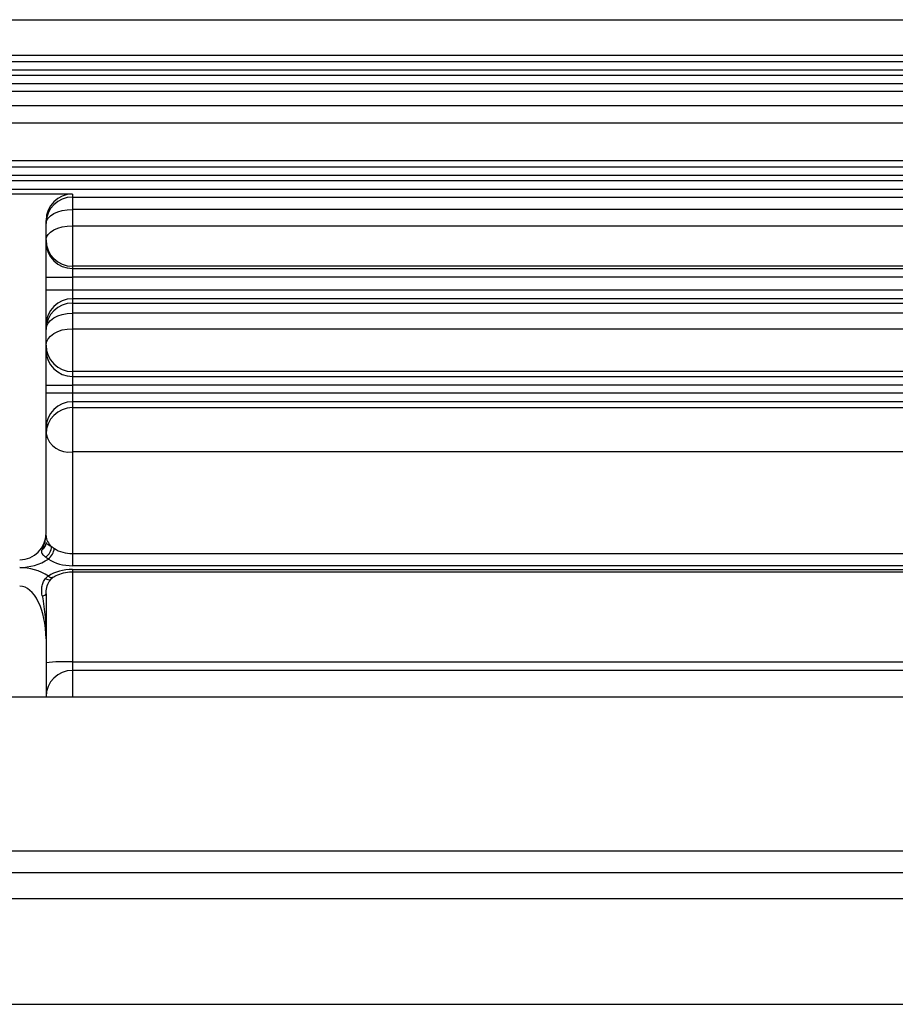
# Model space of a CAD drawing. Header units: millimetres. Extents: x -722 to 1902, y -809 to 1604.
# Tile 6 of 93: x -410 to -310, y 151 to 263. Entities that reach past the tile are written whole.
import ezdxf

# ---------------------------------------------------------------- set-up
doc = ezdxf.new("R2010")
doc.units = ezdxf.units.MM

msp = doc.modelspace()

# ---------------------------------------------------------------- linework, layer by layer
at = {"color": 7, "linetype": 'Continuous', "lineweight": 25}
for p, q in [((-498.81, 262.76), (-174.81, 262.76)), ((-499, 258.02), (-174.62, 258.02)), ((-174.81, 258.67), (-498.81, 258.67)), ((-171.81, 257.02), (-501.81, 257.02)), ((-501.81, 256.45), (-171.81, 256.45)), ((-172.88, 255.45), (-500.74, 255.45)), ((-498.81, 254.64), (-174.81, 254.64)), ((-174.81, 252.95), (-498.81, 252.95)), ((-498.81, 251.04), (-174.81, 251.04)), ((-174.81, 246.69), (-498.81, 246.69)), ((-498.92, 246.02), (-174.7, 246.02)), ((-171.81, 245.02), (-501.81, 245.02)), ((-501.81, 244.45), (-171.81, 244.45)), ((-172.36, 243.45), (-501.26, 243.45)), ((-403.81, 242.92), (-459.81, 242.92)), ((-403.81, 242.92), (-403.81, 242.58)), ((-403.81, 242.58), (-269.81, 242.58)), ((-403.81, 242.58), (-403.81, 241.16)), ((-403.81, 241.16), (-403.81, 239.31)), ((-269.81, 241.16), (-403.81, 241.16)), ((-406.81, 233.45), (-406.81, 239.92)), ((-403.81, 239.31), (-403.81, 234.7)), ((-403.81, 239.31), (-269.81, 239.31)), ((-403.81, 234.7), (-403.81, 234.45)), ((-269.81, 234.7), (-403.81, 234.7)), ((-403.81, 234.45), (-403.81, 233.45)), ((-403.81, 234.45), (-269.81, 234.45)), ((-406.81, 233.45), (-403.81, 233.45)), ((-406.81, 232.01), (-406.81, 233.45)), ((-403.81, 233.45), (-403.81, 232.01)), ((-269.81, 233.45), (-403.81, 233.45)), ((-406.81, 221.17), (-406.81, 232.01)), ((-406.81, 232.01), (-403.81, 232.01)), ((-403.81, 232.01), (-403.81, 231.01)), ((-403.81, 232.01), (-269.81, 232.01)), ((-269.81, 231.01), (-403.81, 231.01)), ((-403.81, 231.01), (-403.81, 230.52)), ((-403.81, 230.52), (-269.81, 230.52)), ((-403.81, 230.52), (-403.81, 229.36)), ((-403.81, 229.36), (-403.81, 227.6)), ((-269.81, 229.36), (-403.81, 229.36)), ((-403.81, 227.6), (-403.81, 222.72)), ((-403.81, 227.6), (-269.81, 227.6)), ((-403.81, 222.72), (-403.81, 222.17)), ((-269.81, 222.72), (-403.81, 222.72)), ((-403.81, 222.17), (-403.81, 221.17)), ((-403.81, 222.17), (-269.81, 222.17)), ((-406.81, 220.29), (-406.81, 221.17)), ((-406.81, 221.17), (-403.81, 221.17)), ((-403.81, 221.17), (-403.81, 220.29)), ((-269.81, 221.17), (-403.81, 221.17)), ((-406.81, 220.29), (-403.81, 220.29)), ((-406.81, 204.31), (-406.81, 220.29)), ((-403.81, 220.29), (-403.81, 219.29)), ((-403.81, 220.29), (-269.81, 220.29)), ((-269.81, 219.29), (-403.81, 219.29)), ((-403.81, 219.29), (-403.81, 218.62)), ((-403.81, 218.62), (-269.81, 218.62)), ((-403.81, 218.62), (-403.81, 213.58)), ((-403.81, 213.58), (-403.81, 202.01)), ((-269.81, 213.58), (-403.81, 213.58)), ((-403.81, 202.01), (-403.81, 200.62)), ((-403.81, 202.01), (-269.81, 202.01)), ((-269.81, 200.62), (-403.81, 200.62)), ((-403.81, 200.22), (-269.81, 200.22)), ((-403.81, 200.22), (-403.81, 199.93)), ((-403.81, 199.93), (-269.81, 199.93)), ((-403.81, 199.93), (-403.81, 189.7)), ((-406.81, 192.3), (-406.81, 185.73)), ((-403.81, 189.7), (-403.81, 188.73)), ((-403.81, 189.7), (-269.81, 189.7)), ((-269.81, 188.73), (-403.81, 188.73)), ((-403.81, 188.73), (-403.81, 185.73)), ((-454.96, 185.73), (-218.66, 185.73)), ((-478.74, 168.21), (-194.88, 168.21)), ((-509.81, 165.73), (-163.81, 165.73)), ((-163.81, 162.73), (-509.81, 162.73)), ((-509.81, 150.73), (-163.81, 150.73))]:
    msp.add_line(p, q, dxfattribs=at)
at = {"color": 7, "linetype": 'Continuous', "lineweight": 25, "flags": 128}
for points in [[(-406.81, 239.58), (-406.75, 239.89), (-406.58, 240.19), (-406.3, 240.46), (-405.93, 240.7), (-405.48, 240.89), (-404.96, 241.04), (-404.4, 241.13), (-403.81, 241.16)], [(-406.81, 237.7), (-406.75, 238.01), (-406.58, 238.31), (-406.3, 238.59), (-405.93, 238.84), (-405.48, 239.04), (-404.96, 239.19), (-404.4, 239.28), (-403.81, 239.31)], [(-406.81, 227.52), (-406.75, 227.88), (-406.58, 228.22), (-406.3, 228.54), (-405.93, 228.82), (-405.48, 229.05), (-404.96, 229.22), (-404.4, 229.33), (-403.81, 229.36)], [(-406.81, 225.72), (-406.75, 226.08), (-406.58, 226.44), (-406.3, 226.76), (-405.93, 227.05), (-405.48, 227.28), (-404.96, 227.46), (-404.4, 227.56), (-403.81, 227.6)], [(-406.88, 199.17), (-406.73, 199.1), (-406.59, 199.05), (-406.47, 199.03), (-406.36, 199.04), (-406.28, 199.08), (-406.25, 199.1)], [(-407.24, 197.19), (-407.15, 197.22), (-407.06, 197.24), (-406.99, 197.27), (-406.92, 197.29), (-406.87, 197.33), (-406.84, 197.36), (-406.82, 197.39), (-406.81, 197.42)]]:
    msp.add_lwpolyline(points, dxfattribs=at)
at = {"color": 7, "linetype": 'Continuous', "lineweight": 25}
for centre, radius, start, end in [((-403.81, 239.58), 3, 89.9825, 179.9825), ((-403.81, 237.7), 3, 180.0175, 270.0175), ((-403.81, 237.45), 3, 180.0175, 270.0175), ((-403.81, 228.01), 3, 89.9825, 179.9825), ((-403.81, 227.52), 3, 89.9825, 179.9825), ((-403.81, 225.72), 3, 180.0175, 270.0175), ((-403.81, 225.17), 3, 180.0175, 270.0175), ((-403.81, 216.29), 3, 89.9825, 179.9825), ((-403.81, 215.62), 3, 89.9825, 179.9825), ((-404.21, 216.21), 2.66, 192.7532, 278.6589), ((-409.81, 204.31), 3, 270, 0), ((-405.13, 204.12), 1.68, 182.0366, 230.6), ((-407.76, 203.26), 0.95, 303.1284, 359.628), ((-407.53, 202.79), 1.33, 299.1008, 1.3997), ((-407.62, 202.8), 1.76, 307.2323, 353.5148), ((-409.81, 206.43), 6, 270, 302.9213), ((-409.81, 194.42), 6, 57.0787, 90), ((-406.18, 199.8), 0.502, 222.7032, 291.133), ((-404.56, 168.13), 21.58, 88.0109, 95.9867), ((-403.81, 185.73), 3, 90, 180)]:
    msp.add_arc(centre, radius, start, end, dxfattribs=at)
for centre, major_axis, ratio, start_param, end_param in [((-403.81, 239.92), (0, -3), 0.999391, 3.141593, 4.712389), ((-403.81, 204.16), (3, 0), 0.716051, 3.958099, 4.712389), ((-403.81, 203.46), (4, 0), 0.707538, 3.958099, 4.712389), ((-403.81, 197.39), (4, 0), 0.707538, 1.570796, 2.325086), ((-409.81, 192.3), (0, 6), 0.5, 4.712389, 6.283185)]:
    msp.add_ellipse(centre, major_axis=major_axis, ratio=ratio, start_param=start_param, end_param=end_param, dxfattribs=at)
for points, knots in [([(-407.24, 202.47), (-407.1, 202.8), (-406.99, 203.11), (-406.84, 203.72), (-406.81, 204.01), (-406.81, 204.31)], [0, 0, 0, 0, 0.5, 0.5, 1, 1, 1, 1]), ([(-406.81, 203.26), (-406.81, 203.22), (-406.8, 203.19), (-406.74, 203.14), (-406.71, 203.11), (-406.6, 203.05), (-406.54, 203.02), (-406.39, 202.93), (-406.3, 202.88), (-406.2, 202.82)], [0, 0, 0, 0, 0.25, 0.25, 0.5, 0.5, 0.75, 0.75, 1, 1, 1, 1]), ([(-406.88, 201.62), (-406.99, 201.71), (-407.07, 201.79), (-407.2, 201.94), (-407.25, 202.01), (-407.32, 202.2), (-407.3, 202.32), (-407.24, 202.47)], [0, 0, 0, 0, 0.25, 0.25, 0.5, 0.5, 1, 1, 1, 1]), ([(-406, 199.33), (-405.88, 199.4), (-405.55, 199.6), (-404.85, 199.84), (-404.19, 199.93), (-403.85, 199.93), (-403.81, 199.93)], [0, 0, 0, 0, 0.192375, 0.583351, 0.955624, 1, 1, 1, 1]), ([(-407.24, 197.19), (-407.3, 197.53), (-407.32, 197.89), (-407.25, 198.4), (-407.2, 198.57), (-407.08, 198.89), (-406.99, 199.04), (-406.88, 199.17)], [0, 0, 0, 0, 0.5, 0.5, 0.75, 0.75, 1, 1, 1, 1]), ([(-406.81, 197.42), (-406.81, 197.43), (-406.83, 197.66), (-406.73, 198.18), (-406.53, 198.78), (-406.31, 199.01), (-406.23, 199.09)], [0, 0, 0, 0, 0.001046, 0.395081, 0.794784, 1, 1, 1, 1]), ([(-406.23, 199.09), (-406.2, 199.14), (-406.11, 199.27), (-405.99, 199.34), (-405.92, 199.38)], [0, 0, 0, 0, 0.39327, 1, 1, 1, 1]), ([(-407.24, 197.19), (-407.1, 196.4), (-406.99, 195.58), (-406.84, 193.95), (-406.81, 193.12), (-406.81, 192.3)], [0, 0, 0, 0, 0.5, 0.5, 1, 1, 1, 1]), ([(-406.81, 197.42), (-406.81, 196.58), (-406.81, 195.73), (-406.81, 194.02), (-406.81, 193.16), (-406.81, 192.3)], [0, 0, 0, 0, 0.5, 0.5, 1, 1, 1, 1])]:
    msp.add_open_spline(points, degree=3, knots=knots, dxfattribs=at)
for points in [[(-406.2, 202.82), (-406.1, 202.75), (-405.99, 202.68), (-405.86, 202.6)], [(-406.55, 201.39), (-406.67, 201.47), (-406.78, 201.55), (-406.88, 201.62)], [(-406.88, 199.17), (-406.78, 199.28), (-406.67, 199.38), (-406.55, 199.46)]]:
    msp.add_open_spline(points, degree=3, dxfattribs=at)

doc.saveas('drawing.dxf')
